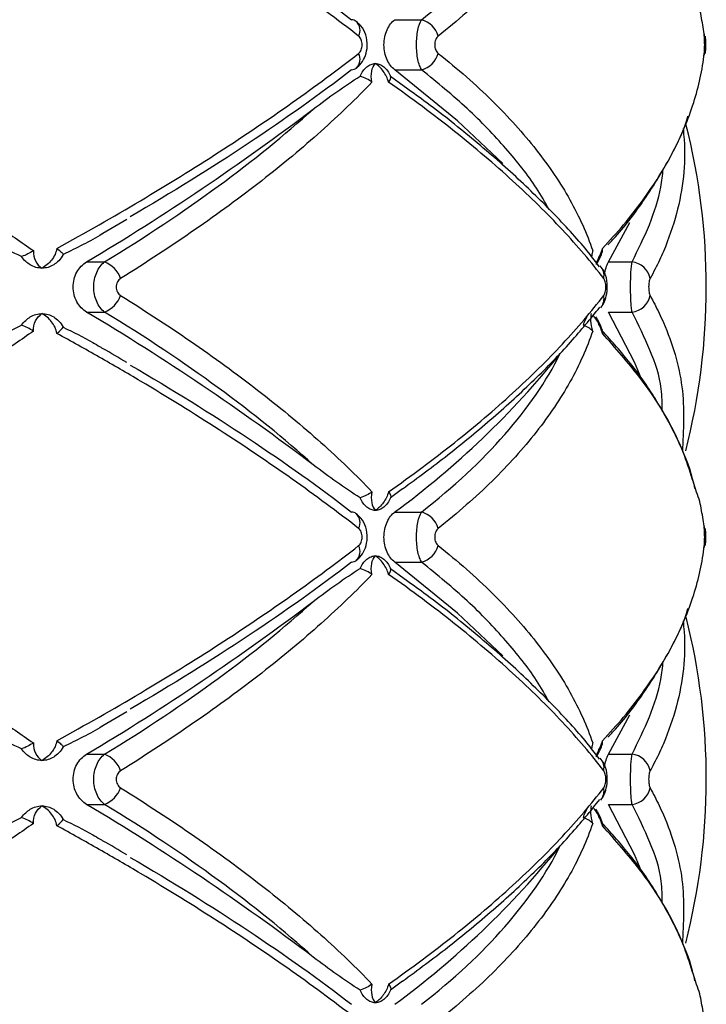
# Paper-space layout '_Izquierda' of a CAD drawing. Header units: millimetres. Extents: x 444 to 844, y -320 to 324.
# Tile 14 of 16: x 676 to 712, y -46 to 6. Entities that reach past the tile are written whole.
import ezdxf

# ---------------------------------------------------------------- set-up
doc = ezdxf.new("R2010")
doc.units = ezdxf.units.MM

psp = doc.layouts.new('_Izquierda')

# ---------------------------------------------------------------- linework, layer by layer
at = {"color": 7, "linetype": 'Continuous', "lineweight": 25}
for p, q in [((695.512, 5.632), (696.928, 5.632)), ((711.848, 4.872), (711.854, 4.763)), ((711.849, 3.753), (711.854, 3.855)), ((695.283, 2.647), (696.011, 2.121)), ((695.512, 2.985), (696.928, 2.985)), ((680.089, -5.643), (681.371, -4.902)), ((706.795, -7.16), (707.912, -5.072)), ((679.237, -7.16), (680.189, -7.16)), ((706.795, -7.16), (708.038, -7.16)), ((679.237, -9.807), (680.189, -9.807)), ((706.41, -9.54), (706.369, -9.587)), ((706.795, -9.807), (708.038, -9.807)), ((695.924, -19.151), (695.283, -19.615)), ((695.512, -20.368), (696.928, -20.368)), ((711.848, -21.128), (711.854, -21.237)), ((711.849, -22.247), (711.854, -22.145)), ((695.283, -23.353), (696.011, -23.879)), ((695.512, -23.015), (696.928, -23.015)), ((680.089, -31.643), (681.371, -30.902)), ((706.795, -33.16), (707.912, -31.072)), ((679.237, -33.16), (680.189, -33.16)), ((706.795, -33.16), (708.038, -33.16)), ((679.237, -35.807), (680.189, -35.807)), ((706.41, -35.54), (706.369, -35.587)), ((706.795, -35.807), (708.038, -35.807)), ((695.924, -45.151), (695.283, -45.615))]:
    psp.add_line(p, q, dxfattribs=at)
at = {"color": 7, "linetype": 'Continuous', "lineweight": 25, "flags": 128}
for points in [[(701.219, -1.958), (698.83, 0.292), (695.512, 2.985)], [(708.517, -13.298), (708.166, -12.454), (706.795, -9.807)], [(701.219, -27.958), (698.83, -25.708), (695.512, -23.015)], [(708.517, -39.298), (708.166, -38.454), (706.795, -35.807)]]:
    psp.add_lwpolyline(points, dxfattribs=at)
at = {"color": 7, "linetype": 'Continuous', "lineweight": 25}
for centre, radius, start, end in [((693.213, 5.187), 0.445, 53.3121, 87.5043), ((696.572, 4.401), 1.282, 16.4031, 73.8594), ((696.572, 4.217), 1.282, 286.1406, 343.5969), ((693.213, 3.43), 0.445, 272.4803, 307.3267), ((611.486, 106.268), 132.122, 300.84985, 307.11376), ((676.958, -8.484), 35, 345.6726, 14.226), ((679.653, -8.53), 1.47, 19.8822, 68.6542), ((707.917, -8.254), 1.1, 11.7611, 83.6938), ((705.831, -7.871), 0.728, 347.4134, 43.7963), ((679.653, -8.438), 1.47, 291.3458, 340.1178), ((707.917, -8.714), 1.1, 276.3062, 348.2389), ((611.486, -123.236), 132.122, 52.88624, 59.15015), ((667.997, 17.101), 46.486, 306.2914, 321.2423), ((693.213, -20.813), 0.445, 53.3121, 87.5043), ((696.572, -21.599), 1.282, 16.4031, 73.8594), ((696.572, -21.783), 1.282, 286.1406, 343.5969), ((693.213, -22.57), 0.445, 272.4803, 307.3267), ((611.486, 80.268), 132.122, 300.84985, 307.11376), ((676.958, -34.484), 35, 345.6726, 14.1498), ((679.653, -34.53), 1.47, 19.8822, 68.6542), ((707.917, -34.254), 1.1, 11.7611, 83.6938), ((705.831, -33.871), 0.728, 347.4134, 43.7963), ((679.653, -34.438), 1.47, 291.3458, 340.1178), ((707.917, -34.714), 1.1, 276.3062, 348.2389), ((611.486, -149.236), 132.122, 52.88624, 59.15015), ((667.997, -8.899), 46.486, 306.2914, 321.2423)]:
    psp.add_arc(centre, radius, start, end, dxfattribs=at)
at = {"color": 8, "linetype": 'Continuous', "lineweight": 25}
for centre, radius, start, end in [((692.995, 5.068), 0.679, 333.2807, 44.5592), ((692.993, 3.549), 0.681, 315.9726, 26.6624), ((705.824, -9.096), 0.735, 322.9238, 12.4369), ((692.995, -20.932), 0.679, 333.2807, 44.5592), ((692.993, -22.451), 0.681, 315.9726, 26.6624), ((705.824, -35.096), 0.735, 322.9238, 12.4369)]:
    psp.add_arc(centre, radius, start, end, dxfattribs=at)
at = {"color": 7, "linetype": 'Continuous', "lineweight": 25}
for points, knots in [([(676.43, 15.182), (675.796, 14.738), (675.144, 14.292), (673.805, 13.399), (673.117, 12.951), (671.013, 11.613), (669.559, 10.73), (666.554, 8.982), (664.999, 8.116), (661.82, 6.417), (660.19, 5.58), (658.53, 4.763)], [0, 0, 0, 0, 0.125, 0.125, 0.25, 0.25, 0.5, 0.5, 0.75, 0.75, 1, 1, 1, 1]), ([(705.959, 15.182), (705.809, 14.738), (705.635, 14.292), (705.234, 13.399), (705.008, 12.951), (704.259, 11.613), (703.665, 10.73), (702.292, 8.982), (701.512, 8.116), (699.783, 6.417), (698.832, 5.58), (697.801, 4.763)], [0, 0, 0, 0, 0.125, 0.125, 0.25, 0.25, 0.5, 0.5, 0.75, 0.75, 1, 1, 1, 1]), ([(693.602, 4.763), (692.49, 5.63), (691.313, 6.503), (688.858, 8.239), (687.578, 9.104), (684.912, 10.826), (683.527, 11.684), (681.37, 12.967), (680.639, 13.392), (679.164, 14.233), (678.419, 14.65), (677.665, 15.064)], [0, 0, 0, 0, 0.25, 0.25, 0.5, 0.5, 0.75, 0.75, 0.875, 0.875, 1, 1, 1, 1]), ([(696.928, 5.632), (698.631, 6.964), (700.092, 8.327), (702.537, 11.115), (703.521, 12.54), (704.247, 13.999)], [0, 0, 0, 0, 0.5, 0.5, 1, 1, 1, 1]), ([(681.543, 13.393), (683.746, 12.11), (685.82, 10.821), (689.716, 8.234), (691.539, 6.936), (693.232, 5.632)], [0, 0, 0, 0, 0.5, 0.5, 1, 1, 1, 1]), ([(711.854, 4.763), (711.809, 5.079), (711.74, 5.554), (711.628, 6.193), (711.502, 6.515), (711.438, 6.678)], [0, 0, 0, 0, 0.495879, 0.745377, 1, 1, 1, 1]), ([(693.475, 3.083), (693.567, 3.161), (693.777, 3.338), (693.984, 3.746), (694.087, 4.27), (694.006, 4.824), (693.788, 5.278), (693.558, 5.459), (693.468, 5.53)], [0, 0, 0, 0, 0.129165, 0.293812, 0.479157, 0.686414, 0.876687, 1, 1, 1, 1]), ([(695.512, 2.985), (695.432, 3.045), (695.357, 3.12), (695.22, 3.297), (695.157, 3.401), (695.054, 3.629), (695.012, 3.757), (694.956, 4.024), (694.941, 4.164), (694.94, 4.589), (695, 4.867), (695.208, 5.331), (695.351, 5.511), (695.512, 5.632)], [0, 0, 0, 0, 0.125, 0.125, 0.25, 0.25, 0.375, 0.375, 0.5, 0.5, 0.75, 0.75, 1, 1, 1, 1]), ([(696.928, 2.985), (696.887, 3.049), (696.85, 3.127), (696.783, 3.312), (696.754, 3.419), (696.706, 3.648), (696.687, 3.775), (696.663, 4.035), (696.656, 4.171), (696.656, 4.579), (696.681, 4.848), (696.777, 5.314), (696.846, 5.505), (696.928, 5.632)], [0, 0, 0, 0, 0.125, 0.125, 0.25, 0.25, 0.375, 0.375, 0.5, 0.5, 0.75, 0.75, 1, 1, 1, 1]), ([(693.602, 3.855), (693.658, 3.899), (693.706, 3.965), (693.771, 4.124), (693.788, 4.216), (693.788, 4.401), (693.771, 4.494), (693.706, 4.652), (693.658, 4.719), (693.602, 4.763)], [0, 0, 0, 0, 0.25, 0.25, 0.5, 0.5, 0.75, 0.75, 1, 1, 1, 1]), ([(697.801, 4.763), (697.749, 4.721), (697.703, 4.658), (697.637, 4.498), (697.619, 4.404), (697.619, 4.212), (697.638, 4.116), (697.703, 3.959), (697.749, 3.896), (697.801, 3.855)], [0, 0, 0, 0, 0.25, 0.25, 0.5, 0.5, 0.75, 0.75, 1, 1, 1, 1]), ([(711.872, 4.257), (711.872, 4.286), (711.874, 4.396), (711.868, 4.593), (711.864, 4.752), (711.849, 4.846), (711.845, 4.872)], [0, 0, 0, 0, 0.131167, 0.482805, 0.85416, 1, 1, 1, 1]), ([(711.854, 3.855), (711.86, 3.899), (711.864, 3.965), (711.87, 4.124), (711.872, 4.216), (711.872, 4.401), (711.87, 4.494), (711.864, 4.652), (711.86, 4.719), (711.854, 4.763)], [0, 0, 0, 0, 0.25, 0.25, 0.5, 0.5, 0.75, 0.75, 1, 1, 1, 1]), ([(711.898, 4.763), (711.902, 4.721), (711.906, 4.658), (711.911, 4.498), (711.913, 4.404), (711.913, 4.212), (711.911, 4.116), (711.906, 3.959), (711.902, 3.896), (711.898, 3.855)], [0, 0, 0, 0, 0.25, 0.25, 0.5, 0.5, 0.75, 0.75, 1, 1, 1, 1]), ([(711.849, 3.753), (711.853, 3.796), (711.864, 3.903), (711.871, 4.074), (711.872, 4.21), (711.872, 4.257)], [0, 0, 0, 0, 0.302088, 0.757938, 1, 1, 1, 1]), ([(658.53, 3.855), (660.196, 3.034), (661.834, 2.193), (665.013, 0.494), (666.556, -0.366), (669.549, -2.107), (670.999, -2.987), (673.103, -4.325), (673.794, -4.774), (675.139, -5.671), (675.793, -6.119), (676.43, -6.565)], [0, 0, 0, 0, 0.25, 0.25, 0.5, 0.5, 0.75, 0.75, 0.875, 0.875, 1, 1, 1, 1]), ([(677.665, -6.446), (679.169, -5.622), (680.642, -4.781), (683.515, -3.075), (684.905, -2.214), (687.576, -0.487), (688.862, 0.381), (691.321, 2.12), (692.493, 2.989), (693.602, 3.855)], [0, 0, 0, 0, 0.25, 0.25, 0.5, 0.5, 0.75, 0.75, 1, 1, 1, 1]), ([(697.801, 3.855), (698.836, 3.034), (699.792, 2.193), (701.519, 0.494), (702.293, -0.366), (703.66, -2.107), (704.254, -2.987), (705.003, -4.325), (705.231, -4.774), (705.633, -5.671), (705.809, -6.119), (705.959, -6.565)], [0, 0, 0, 0, 0.25, 0.25, 0.5, 0.5, 0.75, 0.75, 0.875, 0.875, 1, 1, 1, 1]), ([(706.477, -6.446), (707.257, -5.622), (707.962, -4.781), (709.209, -3.075), (709.748, -2.214), (710.65, -0.487), (711.014, 0.381), (711.568, 2.12), (711.756, 2.989), (711.854, 3.855)], [0, 0, 0, 0, 0.25, 0.25, 0.5, 0.5, 0.75, 0.75, 1, 1, 1, 1]), ([(693.678, 2.647), (693.723, 2.751), (693.775, 2.844), (693.894, 3.009), (693.961, 3.081), (694.033, 3.14)], [0, 0, 0, 0, 0.5, 0.5, 1, 1, 1, 1]), ([(694.033, 3.14), (694.104, 3.198), (694.178, 3.242), (694.331, 3.301), (694.411, 3.316), (694.489, 3.316)], [0, 0, 0, 0, 0.5, 0.5, 1, 1, 1, 1]), ([(694.306, 2.334), (694.26, 2.54), (694.258, 2.739), (694.325, 3.078), (694.394, 3.217), (694.489, 3.316)], [0, 0, 0, 0, 0.5, 0.5, 1, 1, 1, 1]), ([(695.181, 2.334), (695.124, 2.54), (695.025, 2.739), (694.783, 3.078), (694.638, 3.217), (694.489, 3.316)], [0, 0, 0, 0, 0.5, 0.5, 1, 1, 1, 1]), ([(694.489, 3.316), (694.568, 3.316), (694.646, 3.301), (694.798, 3.242), (694.871, 3.198), (694.94, 3.14)], [0, 0, 0, 0, 0.5, 0.5, 1, 1, 1, 1]), ([(694.94, 3.14), (695.01, 3.081), (695.073, 3.01), (695.188, 2.845), (695.24, 2.751), (695.283, 2.647)], [0, 0, 0, 0, 0.5, 0.5, 1, 1, 1, 1]), ([(693.232, 2.985), (691.539, 1.682), (689.716, 0.383), (685.82, -2.204), (683.746, -3.492), (681.543, -4.776)], [0, 0, 0, 0, 0.5, 0.5, 1, 1, 1, 1]), ([(691.208, 0.909), (691.623, 1.225), (692.035, 1.532), (692.858, 2.117), (693.267, 2.396), (693.678, 2.647)], [0, 0, 0, 0, 0.5, 0.5, 1, 1, 1, 1]), ([(694.306, 2.334), (693.898, 1.907), (693.47, 1.477), (692.574, 0.612), (692.105, 0.176), (690.642, -1.132), (689.596, -2.003), (687.37, -3.741), (686.187, -4.609), (683.7, -6.331), (682.395, -7.186), (681.036, -8.03)], [0, 0, 0, 0, 0.125, 0.125, 0.25, 0.25, 0.5, 0.5, 0.75, 0.75, 1, 1, 1, 1]), ([(706.541, -8.03), (705.893, -7.183), (705.162, -6.324), (703.557, -4.604), (702.681, -3.741), (700.784, -2.009), (699.762, -1.14), (698.117, 0.169), (697.549, 0.606), (696.387, 1.474), (695.791, 1.905), (695.181, 2.334)], [0, 0, 0, 0, 0.25, 0.25, 0.5, 0.5, 0.75, 0.75, 0.875, 0.875, 1, 1, 1, 1]), ([(706.315, -7.415), (706.133, -7.172), (705.454, -6.268), (703.99, -4.678), (701.945, -2.66), (699.621, -0.647), (697.637, 0.944), (696.352, 1.853), (695.999, 2.103)], [0, 0, 0, 0, 0.07783, 0.28995, 0.501434, 0.711806, 0.920726, 1, 1, 1, 1]), ([(680.189, -7.16), (682.35, -5.837), (684.349, -4.502), (688.024, -1.813), (689.701, -0.457), (691.208, 0.909)], [0, 0, 0, 0, 0.5, 0.5, 1, 1, 1, 1]), ([(706.764, -6.25), (706.896, -6.112), (707.646, -5.328), (708.743, -3.845), (709.992, -1.809), (710.728, -0.34), (710.962, 0.449), (710.988, 0.539)], [0, 0, 0, 0, 0.0638715, 0.3620844, 0.6616138, 0.9613163, 1, 1, 1, 1]), ([(675.809, -6.877), (675.33, -6.659), (674.856, -6.419), (673.913, -5.916), (673.442, -5.652), (672.973, -5.382)], [0, 0, 0, 0, 0.5, 0.5, 1, 1, 1, 1]), ([(680.099, -5.663), (680.087, -5.67), (679.42, -6.081), (678.705, -6.427), (678.003, -6.767)], [0, 0, 0, 0, 0.017106, 1, 1, 1, 1]), ([(676.43, -6.565), (676.418, -6.763), (676.46, -6.95), (676.62, -7.267), (676.739, -7.397), (676.882, -7.491)], [0, 0, 0, 0, 0.5, 0.5, 1, 1, 1, 1]), ([(677.665, -6.446), (677.634, -6.665), (677.533, -6.88), (677.254, -7.24), (677.075, -7.388), (676.882, -7.491)], [0, 0, 0, 0, 0.5, 0.5, 1, 1, 1, 1]), ([(677.665, -6.446), (677.752, -6.509), (677.826, -6.572), (677.942, -6.684), (677.982, -6.732), (678.003, -6.767)], [0, 0, 0, 0, 0.5, 0.5, 1, 1, 1, 1]), ([(706.147, -7.292), (706.17, -7.261), (706.308, -7.079), (706.399, -6.827), (706.474, -6.617)], [0, 0, 0, 0, 0.166901, 1, 1, 1, 1]), ([(706.469, -6.615), (706.481, -6.561), (706.494, -6.506), (706.477, -6.447), (706.477, -6.446)], [0, 0, 0, 0, 0.981348, 1, 1, 1, 1]), ([(678.003, -6.767), (677.936, -6.895), (677.857, -7.004), (677.684, -7.186), (677.593, -7.258), (677.5, -7.315)], [0, 0, 0, 0, 0.5, 0.5, 1, 1, 1, 1]), ([(679.237, -9.807), (679.132, -9.745), (679.037, -9.668), (678.863, -9.485), (678.787, -9.379), (678.661, -9.149), (678.612, -9.022), (678.545, -8.76), (678.528, -8.622), (678.528, -8.21), (678.597, -7.939), (678.849, -7.474), (679.028, -7.286), (679.237, -7.16)], [0, 0, 0, 0, 0.125, 0.125, 0.25, 0.25, 0.375, 0.375, 0.5, 0.5, 0.75, 0.75, 1, 1, 1, 1]), ([(680.189, -9.807), (680.102, -9.743), (680.024, -9.665), (679.884, -9.479), (679.822, -9.372), (679.722, -9.142), (679.683, -9.015), (679.632, -8.756), (679.618, -8.62), (679.618, -8.214), (679.671, -7.945), (679.871, -7.481), (680.016, -7.288), (680.189, -7.16)], [0, 0, 0, 0, 0.125, 0.125, 0.25, 0.25, 0.375, 0.375, 0.5, 0.5, 0.75, 0.75, 1, 1, 1, 1]), ([(706.595, -7.818), (706.602, -7.765), (706.629, -7.561), (706.704, -7.336), (706.771, -7.207), (706.795, -7.16)], [0, 0, 0, 0, 0.182776, 0.704406, 1, 1, 1, 1]), ([(708.038, -9.807), (708.026, -9.743), (708.016, -9.665), (707.996, -9.479), (707.988, -9.372), (707.974, -9.142), (707.969, -9.015), (707.962, -8.756), (707.96, -8.62), (707.96, -8.214), (707.967, -7.945), (707.995, -7.481), (708.014, -7.288), (708.038, -7.16)], [0, 0, 0, 0, 0.125, 0.125, 0.25, 0.25, 0.375, 0.375, 0.5, 0.5, 0.75, 0.75, 1, 1, 1, 1]), ([(676.882, -7.491), (676.775, -7.491), (676.666, -7.476), (676.456, -7.417), (676.355, -7.373), (676.258, -7.315)], [0, 0, 0, 0, 0.5, 0.5, 1, 1, 1, 1]), ([(677.5, -7.315), (677.405, -7.373), (677.305, -7.417), (677.097, -7.476), (676.989, -7.491), (676.882, -7.491)], [0, 0, 0, 0, 0.5, 0.5, 1, 1, 1, 1]), ([(706.404, -9.535), (706.421, -9.517), (706.52, -9.411), (706.637, -9.137), (706.745, -8.693), (706.724, -8.133), (706.613, -7.691), (706.44, -7.49), (706.396, -7.438)], [0, 0, 0, 0, 0.034603, 0.194618, 0.401181, 0.643227, 0.908154, 1, 1, 1, 1]), ([(681.036, -8.03), (680.966, -8.073), (680.907, -8.138), (680.824, -8.298), (680.802, -8.391), (680.802, -8.578), (680.825, -8.671), (680.907, -8.829), (680.966, -8.895), (681.036, -8.938)], [0, 0, 0, 0, 0.25, 0.25, 0.5, 0.5, 0.75, 0.75, 1, 1, 1, 1]), ([(706.541, -8.938), (706.575, -8.895), (706.603, -8.829), (706.643, -8.67), (706.653, -8.577), (706.653, -8.39), (706.642, -8.296), (706.603, -8.138), (706.575, -8.073), (706.541, -8.03)], [0, 0, 0, 0, 0.25, 0.25, 0.5, 0.5, 0.75, 0.75, 1, 1, 1, 1]), ([(708.995, -8.03), (708.971, -8.073), (708.951, -8.138), (708.923, -8.298), (708.915, -8.391), (708.915, -8.578), (708.923, -8.671), (708.951, -8.829), (708.971, -8.895), (708.995, -8.938)], [0, 0, 0, 0, 0.25, 0.25, 0.5, 0.5, 0.75, 0.75, 1, 1, 1, 1]), ([(681.036, -8.938), (682.399, -9.785), (683.71, -10.643), (686.193, -12.363), (687.369, -13.227), (689.589, -14.959), (690.633, -15.828), (692.097, -17.136), (692.568, -17.574), (693.468, -18.442), (693.897, -18.873), (694.306, -19.302)], [0, 0, 0, 0, 0.25, 0.25, 0.5, 0.5, 0.75, 0.75, 0.875, 0.875, 1, 1, 1, 1]), ([(695.181, -19.302), (695.789, -18.874), (696.383, -18.444), (697.542, -17.579), (698.108, -17.144), (699.752, -15.836), (700.778, -14.964), (702.681, -13.227), (703.562, -12.359), (705.168, -10.637), (705.895, -9.782), (706.541, -8.938)], [0, 0, 0, 0, 0.125, 0.125, 0.25, 0.25, 0.5, 0.5, 0.75, 0.75, 1, 1, 1, 1]), ([(691.208, -17.877), (689.701, -16.51), (688.024, -15.155), (684.349, -12.465), (682.35, -11.131), (680.189, -9.807)], [0, 0, 0, 0, 0.5, 0.5, 1, 1, 1, 1]), ([(695.918, -19.144), (696.728, -18.548), (698.427, -17.3), (700.742, -15.376), (702.911, -13.384), (704.808, -11.434), (705.841, -10.162), (706.338, -9.55)], [0, 0, 0, 0, 0.1865653, 0.3912223, 0.5979301, 0.8064765, 1, 1, 1, 1]), ([(676.258, -10.068), (676.355, -10.01), (676.456, -9.966), (676.665, -9.907), (676.774, -9.891), (676.882, -9.891)], [0, 0, 0, 0, 0.5, 0.5, 1, 1, 1, 1]), ([(676.43, -10.818), (676.418, -10.62), (676.46, -10.433), (676.62, -10.115), (676.739, -9.985), (676.882, -9.891)], [0, 0, 0, 0, 0.5, 0.5, 1, 1, 1, 1]), ([(677.665, -10.936), (677.634, -10.717), (677.533, -10.503), (677.254, -10.142), (677.075, -9.994), (676.882, -9.891)], [0, 0, 0, 0, 0.5, 0.5, 1, 1, 1, 1]), ([(676.882, -9.891), (676.989, -9.891), (677.096, -9.906), (677.305, -9.966), (677.405, -10.01), (677.5, -10.068)], [0, 0, 0, 0, 0.5, 0.5, 1, 1, 1, 1]), ([(677.5, -10.068), (677.593, -10.124), (677.684, -10.196), (677.857, -10.379), (677.936, -10.488), (678.003, -10.615)], [0, 0, 0, 0, 0.5, 0.5, 1, 1, 1, 1]), ([(705.959, -10.818), (705.906, -10.62), (705.877, -10.433), (705.86, -10.115), (705.874, -9.985), (705.905, -9.891)], [0, 0, 0, 0, 0.5, 0.5, 1, 1, 1, 1]), ([(706.469, -10.775), (706.416, -10.622), (706.324, -10.359), (706.186, -10.151), (706.129, -10.064)], [0, 0, 0, 0, 0.5855264, 1, 1, 1, 1]), ([(676.43, -10.818), (675.796, -11.262), (675.144, -11.708), (673.805, -12.601), (673.117, -13.049), (671.013, -14.387), (669.559, -15.27), (666.554, -17.018), (664.999, -17.884), (661.82, -19.583), (660.19, -20.42), (658.53, -21.237)], [0, 0, 0, 0, 0.125, 0.125, 0.25, 0.25, 0.5, 0.5, 0.75, 0.75, 1, 1, 1, 1]), ([(672.973, -12.001), (673.442, -11.73), (673.912, -11.467), (674.856, -10.964), (675.33, -10.724), (675.809, -10.506)], [0, 0, 0, 0, 0.5, 0.5, 1, 1, 1, 1]), ([(678.003, -10.615), (678.532, -10.868), (679.198, -11.186), (679.82, -11.567), (679.948, -11.645)], [0, 0, 0, 0, 0.79434, 1, 1, 1, 1]), ([(705.959, -10.818), (705.809, -11.262), (705.635, -11.708), (705.234, -12.601), (705.008, -13.049), (704.259, -14.387), (703.665, -15.27), (702.292, -17.018), (701.512, -17.884), (699.783, -19.583), (698.832, -20.42), (697.801, -21.237)], [0, 0, 0, 0, 0.125, 0.125, 0.25, 0.25, 0.5, 0.5, 0.75, 0.75, 1, 1, 1, 1]), ([(706.463, -10.777), (706.478, -10.828), (706.493, -10.88), (706.477, -10.935), (706.477, -10.936)], [0, 0, 0, 0, 0.9804092, 1, 1, 1, 1]), ([(711.36, -19.132), (711.321, -18.957), (711.131, -18.096), (710.481, -16.552), (709.395, -14.514), (708.068, -12.586), (706.974, -11.363), (706.465, -10.794)], [0, 0, 0, 0, 0.061016, 0.301293, 0.543698, 0.787682, 1, 1, 1, 1]), ([(693.602, -21.237), (692.49, -20.37), (691.313, -19.497), (688.858, -17.761), (687.578, -16.896), (684.912, -15.174), (683.527, -14.316), (681.37, -13.033), (680.639, -12.608), (679.164, -11.767), (678.419, -11.35), (677.665, -10.936)], [0, 0, 0, 0, 0.25, 0.25, 0.5, 0.5, 0.75, 0.75, 0.875, 0.875, 1, 1, 1, 1]), ([(681.366, -12.478), (680.947, -12.226), (680.485, -11.947), (679.991, -11.676), (679.945, -11.651)], [0, 0, 0, 0, 0.906914, 1, 1, 1, 1]), ([(696.928, -20.368), (698.631, -19.036), (700.092, -17.673), (702.537, -14.885), (703.521, -13.46), (704.247, -12.001)], [0, 0, 0, 0, 0.5, 0.5, 1, 1, 1, 1]), ([(681.543, -12.607), (683.746, -13.89), (685.82, -15.179), (689.716, -17.766), (691.539, -19.064), (693.232, -20.368)], [0, 0, 0, 0, 0.5, 0.5, 1, 1, 1, 1]), ([(693.678, -19.615), (693.267, -19.363), (692.858, -19.085), (692.035, -18.5), (691.623, -18.193), (691.208, -17.877)], [0, 0, 0, 0, 0.5, 0.5, 1, 1, 1, 1]), ([(694.033, -20.107), (693.961, -20.049), (693.896, -19.978), (693.777, -19.813), (693.723, -19.718), (693.678, -19.615)], [0, 0, 0, 0, 0.5, 0.5, 1, 1, 1, 1]), ([(694.306, -19.302), (694.26, -19.508), (694.258, -19.707), (694.325, -20.045), (694.394, -20.185), (694.489, -20.284)], [0, 0, 0, 0, 0.5, 0.5, 1, 1, 1, 1]), ([(695.181, -19.302), (695.124, -19.508), (695.025, -19.707), (694.783, -20.045), (694.638, -20.185), (694.489, -20.284)], [0, 0, 0, 0, 0.5, 0.5, 1, 1, 1, 1]), ([(695.283, -19.615), (695.24, -19.718), (695.189, -19.811), (695.074, -19.977), (695.01, -20.049), (694.94, -20.107)], [0, 0, 0, 0, 0.5, 0.5, 1, 1, 1, 1]), ([(711.854, -21.237), (711.809, -20.921), (711.74, -20.446), (711.628, -19.807), (711.502, -19.485), (711.438, -19.322)], [0, 0, 0, 0, 0.495879, 0.745377, 1, 1, 1, 1]), ([(694.489, -20.284), (694.411, -20.284), (694.332, -20.269), (694.178, -20.209), (694.104, -20.166), (694.033, -20.107)], [0, 0, 0, 0, 0.5, 0.5, 1, 1, 1, 1]), ([(694.94, -20.107), (694.871, -20.166), (694.798, -20.209), (694.647, -20.269), (694.568, -20.284), (694.489, -20.284)], [0, 0, 0, 0, 0.5, 0.5, 1, 1, 1, 1]), ([(693.475, -22.917), (693.567, -22.839), (693.777, -22.662), (693.984, -22.254), (694.087, -21.73), (694.006, -21.176), (693.788, -20.722), (693.558, -20.541), (693.468, -20.47)], [0, 0, 0, 0, 0.129165, 0.293812, 0.479157, 0.686414, 0.876687, 1, 1, 1, 1]), ([(695.512, -23.015), (695.432, -22.955), (695.357, -22.88), (695.22, -22.703), (695.157, -22.599), (695.054, -22.371), (695.012, -22.243), (694.956, -21.976), (694.941, -21.836), (694.94, -21.411), (695, -21.133), (695.208, -20.669), (695.351, -20.489), (695.512, -20.368)], [0, 0, 0, 0, 0.125, 0.125, 0.25, 0.25, 0.375, 0.375, 0.5, 0.5, 0.75, 0.75, 1, 1, 1, 1]), ([(696.928, -23.015), (696.887, -22.951), (696.85, -22.873), (696.783, -22.688), (696.754, -22.581), (696.706, -22.352), (696.687, -22.225), (696.663, -21.965), (696.656, -21.829), (696.656, -21.421), (696.681, -21.152), (696.777, -20.686), (696.846, -20.495), (696.928, -20.368)], [0, 0, 0, 0, 0.125, 0.125, 0.25, 0.25, 0.375, 0.375, 0.5, 0.5, 0.75, 0.75, 1, 1, 1, 1]), ([(693.602, -22.145), (693.658, -22.101), (693.706, -22.035), (693.771, -21.876), (693.788, -21.784), (693.788, -21.599), (693.771, -21.506), (693.706, -21.348), (693.658, -21.281), (693.602, -21.237)], [0, 0, 0, 0, 0.25, 0.25, 0.5, 0.5, 0.75, 0.75, 1, 1, 1, 1]), ([(697.801, -21.237), (697.749, -21.279), (697.703, -21.342), (697.637, -21.502), (697.619, -21.596), (697.619, -21.788), (697.638, -21.884), (697.703, -22.041), (697.749, -22.104), (697.801, -22.145)], [0, 0, 0, 0, 0.25, 0.25, 0.5, 0.5, 0.75, 0.75, 1, 1, 1, 1]), ([(711.872, -21.743), (711.872, -21.714), (711.874, -21.604), (711.868, -21.407), (711.864, -21.248), (711.849, -21.154), (711.845, -21.128)], [0, 0, 0, 0, 0.131167, 0.482805, 0.85416, 1, 1, 1, 1]), ([(711.854, -22.145), (711.86, -22.101), (711.864, -22.035), (711.87, -21.876), (711.872, -21.784), (711.872, -21.599), (711.87, -21.506), (711.864, -21.348), (711.86, -21.281), (711.854, -21.237)], [0, 0, 0, 0, 0.25, 0.25, 0.5, 0.5, 0.75, 0.75, 1, 1, 1, 1]), ([(711.898, -21.237), (711.902, -21.279), (711.906, -21.342), (711.911, -21.502), (711.913, -21.596), (711.913, -21.788), (711.911, -21.884), (711.906, -22.041), (711.902, -22.104), (711.898, -22.145)], [0, 0, 0, 0, 0.25, 0.25, 0.5, 0.5, 0.75, 0.75, 1, 1, 1, 1]), ([(711.849, -22.247), (711.853, -22.204), (711.864, -22.097), (711.871, -21.926), (711.872, -21.79), (711.872, -21.743)], [0, 0, 0, 0, 0.302088, 0.757938, 1, 1, 1, 1]), ([(658.53, -22.145), (660.196, -22.966), (661.834, -23.807), (665.013, -25.506), (666.556, -26.366), (669.549, -28.107), (670.999, -28.987), (673.103, -30.325), (673.794, -30.774), (675.139, -31.671), (675.793, -32.119), (676.43, -32.565)], [0, 0, 0, 0, 0.25, 0.25, 0.5, 0.5, 0.75, 0.75, 0.875, 0.875, 1, 1, 1, 1]), ([(677.665, -32.446), (679.169, -31.622), (680.642, -30.781), (683.515, -29.075), (684.905, -28.214), (687.576, -26.487), (688.862, -25.619), (691.321, -23.88), (692.493, -23.011), (693.602, -22.145)], [0, 0, 0, 0, 0.25, 0.25, 0.5, 0.5, 0.75, 0.75, 1, 1, 1, 1]), ([(697.801, -22.145), (698.836, -22.966), (699.792, -23.807), (701.519, -25.506), (702.293, -26.366), (703.66, -28.107), (704.254, -28.987), (705.003, -30.325), (705.231, -30.774), (705.633, -31.671), (705.809, -32.119), (705.959, -32.565)], [0, 0, 0, 0, 0.25, 0.25, 0.5, 0.5, 0.75, 0.75, 0.875, 0.875, 1, 1, 1, 1]), ([(706.477, -32.446), (707.257, -31.622), (707.962, -30.781), (709.209, -29.075), (709.748, -28.214), (710.65, -26.487), (711.014, -25.619), (711.568, -23.88), (711.756, -23.011), (711.854, -22.145)], [0, 0, 0, 0, 0.25, 0.25, 0.5, 0.5, 0.75, 0.75, 1, 1, 1, 1]), ([(693.678, -23.353), (693.723, -23.249), (693.775, -23.156), (693.894, -22.991), (693.961, -22.919), (694.033, -22.86)], [0, 0, 0, 0, 0.5, 0.5, 1, 1, 1, 1]), ([(694.033, -22.86), (694.104, -22.802), (694.178, -22.758), (694.331, -22.699), (694.411, -22.684), (694.489, -22.684)], [0, 0, 0, 0, 0.5, 0.5, 1, 1, 1, 1]), ([(694.306, -23.666), (694.26, -23.46), (694.258, -23.261), (694.325, -22.922), (694.394, -22.783), (694.489, -22.684)], [0, 0, 0, 0, 0.5, 0.5, 1, 1, 1, 1]), ([(695.181, -23.666), (695.124, -23.46), (695.025, -23.261), (694.783, -22.922), (694.638, -22.783), (694.489, -22.684)], [0, 0, 0, 0, 0.5, 0.5, 1, 1, 1, 1]), ([(694.489, -22.684), (694.568, -22.684), (694.646, -22.699), (694.798, -22.758), (694.871, -22.802), (694.94, -22.86)], [0, 0, 0, 0, 0.5, 0.5, 1, 1, 1, 1]), ([(694.94, -22.86), (695.01, -22.919), (695.073, -22.99), (695.188, -23.155), (695.24, -23.249), (695.283, -23.353)], [0, 0, 0, 0, 0.5, 0.5, 1, 1, 1, 1]), ([(693.232, -23.015), (691.539, -24.318), (689.716, -25.617), (685.82, -28.204), (683.746, -29.492), (681.543, -30.776)], [0, 0, 0, 0, 0.5, 0.5, 1, 1, 1, 1]), ([(691.208, -25.091), (691.623, -24.775), (692.035, -24.468), (692.858, -23.883), (693.267, -23.604), (693.678, -23.353)], [0, 0, 0, 0, 0.5, 0.5, 1, 1, 1, 1]), ([(694.306, -23.666), (693.898, -24.093), (693.47, -24.523), (692.574, -25.388), (692.105, -25.824), (690.642, -27.132), (689.596, -28.003), (687.37, -29.741), (686.187, -30.609), (683.7, -32.331), (682.395, -33.186), (681.036, -34.03)], [0, 0, 0, 0, 0.125, 0.125, 0.25, 0.25, 0.5, 0.5, 0.75, 0.75, 1, 1, 1, 1]), ([(706.541, -34.03), (705.893, -33.183), (705.162, -32.324), (703.557, -30.604), (702.681, -29.741), (700.784, -28.009), (699.762, -27.14), (698.117, -25.831), (697.549, -25.394), (696.387, -24.526), (695.791, -24.095), (695.181, -23.666)], [0, 0, 0, 0, 0.25, 0.25, 0.5, 0.5, 0.75, 0.75, 0.875, 0.875, 1, 1, 1, 1]), ([(706.315, -33.415), (706.133, -33.172), (705.454, -32.268), (703.99, -30.678), (701.945, -28.66), (699.621, -26.647), (697.637, -25.056), (696.352, -24.147), (695.999, -23.897)], [0, 0, 0, 0, 0.07783, 0.28995, 0.501434, 0.711806, 0.920726, 1, 1, 1, 1]), ([(680.189, -33.16), (682.35, -31.837), (684.349, -30.502), (688.024, -27.813), (689.701, -26.457), (691.208, -25.091)], [0, 0, 0, 0, 0.5, 0.5, 1, 1, 1, 1]), ([(706.764, -32.25), (706.896, -32.112), (707.646, -31.328), (708.743, -29.845), (709.992, -27.809), (710.728, -26.34), (710.962, -25.551), (710.988, -25.461)], [0, 0, 0, 0, 0.063871, 0.362084, 0.661614, 0.961316, 1, 1, 1, 1]), ([(675.809, -32.877), (675.33, -32.659), (674.856, -32.419), (673.913, -31.916), (673.442, -31.652), (672.973, -31.382)], [0, 0, 0, 0, 0.5, 0.5, 1, 1, 1, 1]), ([(680.099, -31.663), (680.087, -31.67), (679.42, -32.081), (678.705, -32.427), (678.003, -32.767)], [0, 0, 0, 0, 0.0171059, 1, 1, 1, 1]), ([(676.43, -32.565), (676.418, -32.763), (676.46, -32.95), (676.62, -33.267), (676.739, -33.397), (676.882, -33.491)], [0, 0, 0, 0, 0.5, 0.5, 1, 1, 1, 1]), ([(677.665, -32.446), (677.634, -32.665), (677.533, -32.88), (677.254, -33.24), (677.075, -33.388), (676.882, -33.491)], [0, 0, 0, 0, 0.5, 0.5, 1, 1, 1, 1]), ([(677.665, -32.446), (677.752, -32.509), (677.826, -32.572), (677.942, -32.684), (677.982, -32.732), (678.003, -32.767)], [0, 0, 0, 0, 0.5, 0.5, 1, 1, 1, 1]), ([(706.147, -33.292), (706.17, -33.261), (706.308, -33.079), (706.399, -32.827), (706.474, -32.617)], [0, 0, 0, 0, 0.166901, 1, 1, 1, 1]), ([(706.469, -32.615), (706.481, -32.561), (706.494, -32.506), (706.477, -32.447), (706.477, -32.446)], [0, 0, 0, 0, 0.981348, 1, 1, 1, 1]), ([(678.003, -32.767), (677.936, -32.895), (677.857, -33.004), (677.684, -33.186), (677.593, -33.258), (677.5, -33.315)], [0, 0, 0, 0, 0.5, 0.5, 1, 1, 1, 1]), ([(679.237, -35.807), (679.132, -35.745), (679.037, -35.668), (678.863, -35.485), (678.787, -35.379), (678.661, -35.149), (678.612, -35.022), (678.545, -34.76), (678.528, -34.622), (678.528, -34.21), (678.597, -33.939), (678.849, -33.474), (679.028, -33.286), (679.237, -33.16)], [0, 0, 0, 0, 0.125, 0.125, 0.25, 0.25, 0.375, 0.375, 0.5, 0.5, 0.75, 0.75, 1, 1, 1, 1]), ([(680.189, -35.807), (680.102, -35.743), (680.024, -35.665), (679.884, -35.479), (679.822, -35.372), (679.722, -35.142), (679.683, -35.015), (679.632, -34.756), (679.618, -34.62), (679.618, -34.214), (679.671, -33.945), (679.871, -33.481), (680.016, -33.288), (680.189, -33.16)], [0, 0, 0, 0, 0.125, 0.125, 0.25, 0.25, 0.375, 0.375, 0.5, 0.5, 0.75, 0.75, 1, 1, 1, 1]), ([(706.595, -33.818), (706.602, -33.765), (706.629, -33.561), (706.704, -33.336), (706.771, -33.207), (706.795, -33.16)], [0, 0, 0, 0, 0.182776, 0.704406, 1, 1, 1, 1]), ([(708.038, -35.807), (708.026, -35.743), (708.016, -35.665), (707.996, -35.479), (707.988, -35.372), (707.974, -35.142), (707.969, -35.015), (707.962, -34.756), (707.96, -34.62), (707.96, -34.214), (707.967, -33.945), (707.995, -33.481), (708.014, -33.288), (708.038, -33.16)], [0, 0, 0, 0, 0.125, 0.125, 0.25, 0.25, 0.375, 0.375, 0.5, 0.5, 0.75, 0.75, 1, 1, 1, 1]), ([(676.882, -33.491), (676.775, -33.491), (676.666, -33.476), (676.456, -33.417), (676.355, -33.373), (676.258, -33.315)], [0, 0, 0, 0, 0.5, 0.5, 1, 1, 1, 1]), ([(677.5, -33.315), (677.405, -33.373), (677.305, -33.417), (677.097, -33.476), (676.989, -33.491), (676.882, -33.491)], [0, 0, 0, 0, 0.5, 0.5, 1, 1, 1, 1]), ([(706.404, -35.535), (706.421, -35.517), (706.52, -35.411), (706.637, -35.137), (706.745, -34.693), (706.724, -34.133), (706.613, -33.691), (706.44, -33.49), (706.396, -33.438)], [0, 0, 0, 0, 0.034603, 0.194618, 0.401181, 0.643227, 0.908154, 1, 1, 1, 1]), ([(681.036, -34.03), (680.966, -34.073), (680.907, -34.138), (680.824, -34.298), (680.802, -34.391), (680.802, -34.578), (680.825, -34.671), (680.907, -34.829), (680.966, -34.895), (681.036, -34.938)], [0, 0, 0, 0, 0.25, 0.25, 0.5, 0.5, 0.75, 0.75, 1, 1, 1, 1]), ([(706.541, -34.938), (706.575, -34.895), (706.603, -34.829), (706.643, -34.67), (706.653, -34.577), (706.653, -34.39), (706.642, -34.296), (706.603, -34.138), (706.575, -34.073), (706.541, -34.03)], [0, 0, 0, 0, 0.25, 0.25, 0.5, 0.5, 0.75, 0.75, 1, 1, 1, 1]), ([(708.995, -34.03), (708.971, -34.073), (708.951, -34.138), (708.923, -34.298), (708.915, -34.391), (708.915, -34.578), (708.923, -34.671), (708.951, -34.829), (708.971, -34.895), (708.995, -34.938)], [0, 0, 0, 0, 0.25, 0.25, 0.5, 0.5, 0.75, 0.75, 1, 1, 1, 1]), ([(681.036, -34.938), (682.399, -35.785), (683.71, -36.643), (686.193, -38.363), (687.369, -39.227), (689.589, -40.959), (690.633, -41.828), (692.097, -43.136), (692.568, -43.574), (693.468, -44.442), (693.897, -44.873), (694.306, -45.302)], [0, 0, 0, 0, 0.25, 0.25, 0.5, 0.5, 0.75, 0.75, 0.875, 0.875, 1, 1, 1, 1]), ([(695.181, -45.302), (695.789, -44.874), (696.383, -44.444), (697.542, -43.579), (698.108, -43.144), (699.752, -41.836), (700.778, -40.964), (702.681, -39.227), (703.562, -38.359), (705.168, -36.637), (705.895, -35.782), (706.541, -34.938)], [0, 0, 0, 0, 0.125, 0.125, 0.25, 0.25, 0.5, 0.5, 0.75, 0.75, 1, 1, 1, 1]), ([(691.208, -43.877), (689.701, -42.51), (688.024, -41.155), (684.349, -38.465), (682.35, -37.131), (680.189, -35.807)], [0, 0, 0, 0, 0.5, 0.5, 1, 1, 1, 1]), ([(695.918, -45.144), (696.728, -44.548), (698.427, -43.3), (700.742, -41.376), (702.911, -39.384), (704.808, -37.434), (705.841, -36.162), (706.338, -35.55)], [0, 0, 0, 0, 0.186565, 0.391222, 0.59793, 0.806476, 1, 1, 1, 1]), ([(676.258, -36.068), (676.355, -36.01), (676.456, -35.966), (676.665, -35.907), (676.774, -35.891), (676.882, -35.891)], [0, 0, 0, 0, 0.5, 0.5, 1, 1, 1, 1]), ([(676.43, -36.818), (676.418, -36.62), (676.46, -36.433), (676.62, -36.115), (676.739, -35.985), (676.882, -35.891)], [0, 0, 0, 0, 0.5, 0.5, 1, 1, 1, 1]), ([(677.665, -36.936), (677.634, -36.717), (677.533, -36.503), (677.254, -36.142), (677.075, -35.994), (676.882, -35.891)], [0, 0, 0, 0, 0.5, 0.5, 1, 1, 1, 1]), ([(676.882, -35.891), (676.989, -35.891), (677.096, -35.906), (677.305, -35.966), (677.405, -36.01), (677.5, -36.068)], [0, 0, 0, 0, 0.5, 0.5, 1, 1, 1, 1]), ([(677.5, -36.068), (677.593, -36.124), (677.684, -36.196), (677.857, -36.379), (677.936, -36.488), (678.003, -36.615)], [0, 0, 0, 0, 0.5, 0.5, 1, 1, 1, 1]), ([(705.959, -36.818), (705.906, -36.62), (705.877, -36.433), (705.86, -36.115), (705.874, -35.985), (705.905, -35.891)], [0, 0, 0, 0, 0.5, 0.5, 1, 1, 1, 1]), ([(706.469, -36.775), (706.416, -36.622), (706.324, -36.359), (706.186, -36.151), (706.129, -36.064)], [0, 0, 0, 0, 0.585526, 1, 1, 1, 1]), ([(676.43, -36.818), (675.796, -37.262), (675.144, -37.708), (673.805, -38.601), (673.117, -39.049), (671.013, -40.387), (669.559, -41.27), (666.554, -43.018), (664.999, -43.884), (661.82, -45.583), (660.19, -46.42), (658.53, -47.237)], [0, 0, 0, 0, 0.125, 0.125, 0.25, 0.25, 0.5, 0.5, 0.75, 0.75, 1, 1, 1, 1]), ([(672.973, -38.001), (673.442, -37.73), (673.912, -37.467), (674.856, -36.964), (675.33, -36.724), (675.809, -36.506)], [0, 0, 0, 0, 0.5, 0.5, 1, 1, 1, 1]), ([(678.003, -36.615), (678.532, -36.868), (679.198, -37.186), (679.82, -37.567), (679.948, -37.645)], [0, 0, 0, 0, 0.79434, 1, 1, 1, 1]), ([(705.959, -36.818), (705.809, -37.262), (705.635, -37.708), (705.234, -38.601), (705.008, -39.049), (704.259, -40.387), (703.665, -41.27), (702.292, -43.018), (701.512, -43.884), (699.783, -45.583), (698.832, -46.42), (697.801, -47.237)], [0, 0, 0, 0, 0.125, 0.125, 0.25, 0.25, 0.5, 0.5, 0.75, 0.75, 1, 1, 1, 1]), ([(706.463, -36.777), (706.478, -36.828), (706.493, -36.88), (706.477, -36.935), (706.477, -36.936)], [0, 0, 0, 0, 0.980409, 1, 1, 1, 1]), ([(711.36, -45.132), (711.321, -44.957), (711.131, -44.096), (710.481, -42.552), (709.395, -40.514), (708.068, -38.586), (706.974, -37.363), (706.465, -36.794)], [0, 0, 0, 0, 0.061016, 0.301293, 0.543698, 0.787682, 1, 1, 1, 1]), ([(693.602, -47.237), (692.49, -46.37), (691.313, -45.497), (688.858, -43.761), (687.578, -42.896), (684.912, -41.174), (683.527, -40.316), (681.37, -39.033), (680.639, -38.608), (679.164, -37.767), (678.419, -37.35), (677.665, -36.936)], [0, 0, 0, 0, 0.25, 0.25, 0.5, 0.5, 0.75, 0.75, 0.875, 0.875, 1, 1, 1, 1]), ([(681.37, -38.481), (680.95, -38.227), (680.486, -37.948), (679.991, -37.676), (679.945, -37.651)], [0, 0, 0, 0, 0.907182, 1, 1, 1, 1]), ([(696.928, -46.368), (698.631, -45.036), (700.092, -43.673), (702.537, -40.885), (703.521, -39.46), (704.247, -38.001)], [0, 0, 0, 0, 0.5, 0.5, 1, 1, 1, 1]), ([(681.543, -38.607), (683.746, -39.89), (685.82, -41.179), (689.716, -43.766), (691.539, -45.064), (693.232, -46.368)], [0, 0, 0, 0, 0.5, 0.5, 1, 1, 1, 1]), ([(693.678, -45.615), (693.267, -45.363), (692.858, -45.085), (692.035, -44.5), (691.623, -44.193), (691.208, -43.877)], [0, 0, 0, 0, 0.5, 0.5, 1, 1, 1, 1]), ([(694.033, -46.107), (693.961, -46.049), (693.896, -45.978), (693.777, -45.813), (693.723, -45.718), (693.678, -45.615)], [0, 0, 0, 0, 0.5, 0.5, 1, 1, 1, 1]), ([(694.306, -45.302), (694.26, -45.508), (694.258, -45.707), (694.325, -46.045), (694.394, -46.185), (694.489, -46.284)], [0, 0, 0, 0, 0.5, 0.5, 1, 1, 1, 1]), ([(695.181, -45.302), (695.124, -45.508), (695.025, -45.707), (694.783, -46.045), (694.638, -46.185), (694.489, -46.284)], [0, 0, 0, 0, 0.5, 0.5, 1, 1, 1, 1]), ([(695.283, -45.615), (695.24, -45.718), (695.189, -45.811), (695.074, -45.977), (695.01, -46.049), (694.94, -46.107)], [0, 0, 0, 0, 0.5, 0.5, 1, 1, 1, 1]), ([(711.854, -47.237), (711.809, -46.921), (711.74, -46.446), (711.628, -45.807), (711.502, -45.485), (711.438, -45.322)], [0, 0, 0, 0, 0.495879, 0.745377, 1, 1, 1, 1]), ([(694.489, -46.284), (694.411, -46.284), (694.332, -46.269), (694.178, -46.209), (694.104, -46.166), (694.033, -46.107)], [0, 0, 0, 0, 0.5, 0.5, 1, 1, 1, 1]), ([(694.94, -46.107), (694.871, -46.166), (694.798, -46.209), (694.647, -46.269), (694.568, -46.284), (694.489, -46.284)], [0, 0, 0, 0, 0.5, 0.5, 1, 1, 1, 1])]:
    psp.add_open_spline(points, degree=3, knots=knots, dxfattribs=at)
for points in [[(694.306, 2.334), (694.138, 2.457), (693.919, 2.576), (693.678, 2.647)], [(695.181, 2.334), (695.284, 2.457), (695.323, 2.576), (695.283, 2.647)], [(676.43, -6.565), (676.24, -6.688), (676.023, -6.804), (675.809, -6.877)], [(676.258, -7.315), (676.098, -7.219), (675.938, -7.076), (675.809, -6.877)], [(675.809, -10.506), (675.939, -10.306), (676.097, -10.164), (676.258, -10.068)], [(705.472, -10.506), (705.526, -10.306), (705.59, -10.164), (705.655, -10.068)], [(676.43, -10.818), (676.24, -10.695), (676.023, -10.579), (675.809, -10.506)], [(677.665, -10.936), (677.838, -10.811), (677.96, -10.686), (678.003, -10.615)], [(705.959, -10.818), (705.853, -10.695), (705.683, -10.579), (705.472, -10.506)], [(694.306, -19.302), (694.138, -19.425), (693.919, -19.544), (693.678, -19.615)], [(695.181, -19.302), (695.284, -19.425), (695.323, -19.544), (695.283, -19.615)], [(694.306, -23.666), (694.138, -23.543), (693.919, -23.424), (693.678, -23.353)], [(695.181, -23.666), (695.284, -23.543), (695.323, -23.424), (695.283, -23.353)], [(676.43, -32.565), (676.24, -32.688), (676.023, -32.804), (675.809, -32.877)], [(676.258, -33.315), (676.098, -33.219), (675.938, -33.076), (675.809, -32.877)], [(675.809, -36.506), (675.939, -36.306), (676.097, -36.164), (676.258, -36.068)], [(705.472, -36.506), (705.526, -36.306), (705.59, -36.164), (705.655, -36.068)], [(676.43, -36.818), (676.24, -36.695), (676.023, -36.579), (675.809, -36.506)], [(677.665, -36.936), (677.838, -36.811), (677.96, -36.686), (678.003, -36.615)], [(705.959, -36.818), (705.853, -36.695), (705.683, -36.579), (705.472, -36.506)], [(694.306, -45.302), (694.138, -45.425), (693.919, -45.544), (693.678, -45.615)], [(695.181, -45.302), (695.284, -45.425), (695.323, -45.544), (695.283, -45.615)]]:
    psp.add_open_spline(points, degree=3, dxfattribs=at)
at = {"color": 8, "linetype": 'Continuous', "lineweight": 25}
for points, knots in [([(703.659, -4.385), (703.449, -4.011), (702.839, -2.926), (701.401, -1.145), (699.406, 0.953), (697.756, 2.306), (696.928, 2.985)], [0, 0, 0, 0, 0.146591, 0.426055, 0.711953, 1, 1, 1, 1]), ([(710.731, -0.115), (710.751, -0.309), (710.908, -1.808), (710.645, -3.99), (709.866, -6.256), (709.338, -7.391), (709.084, -7.864), (708.995, -8.03)], [0, 0, 0, 0, 0.073177, 0.563646, 0.816543, 0.935723, 1, 1, 1, 1]), ([(708.038, -7.16), (708.681, -5.851), (709.476, -4.229), (709.648, -2.571), (709.682, -2.251)], [0, 0, 0, 0, 0.807018, 1, 1, 1, 1]), ([(705.959, -6.565), (705.953, -6.589), (705.925, -6.695), (705.91, -6.794), (705.898, -6.871)], [0, 0, 0, 0, 0.220309, 1, 1, 1, 1]), ([(706.142, -7.189), (706.145, -7.185), (706.197, -7.11), (706.301, -6.911), (706.411, -6.656), (706.462, -6.493), (706.477, -6.446)], [0, 0, 0, 0, 0.0214166, 0.3998093, 0.8273141, 1, 1, 1, 1]), ([(708.995, -8.938), (709.157, -9.246), (709.408, -9.719), (710.119, -11.314), (710.876, -13.759), (710.754, -16.051), (710.693, -17.199)], [0, 0, 0, 0, 0.114236, 0.175847, 0.58703, 1, 1, 1, 1]), ([(709.624, -15.035), (709.626, -14.644), (709.631, -13.567), (709.032, -11.816), (708.37, -10.478), (708.038, -9.807)], [0, 0, 0, 0, 0.2213836, 0.6094319, 1, 1, 1, 1]), ([(706.477, -10.936), (706.462, -10.889), (706.411, -10.726), (706.301, -10.468), (706.16, -10.214), (706.051, -10.055), (705.992, -9.987), (705.974, -9.967)], [0, 0, 0, 0, 0.121246, 0.421106, 0.686342, 0.904906, 1, 1, 1, 1]), ([(711.438, -19.322), (711.15, -18.385), (710.523, -16.348), (708.771, -13.532), (707.155, -11.704), (706.477, -10.936)], [0, 0, 0, 0, 0.330836, 0.719226, 1, 1, 1, 1]), ([(703.659, -30.385), (703.449, -30.011), (702.839, -28.926), (701.401, -27.145), (699.406, -25.047), (697.756, -23.694), (696.928, -23.015)], [0, 0, 0, 0, 0.146591, 0.426055, 0.711953, 1, 1, 1, 1]), ([(710.731, -26.115), (710.751, -26.309), (710.908, -27.808), (710.645, -29.99), (709.866, -32.256), (709.338, -33.391), (709.084, -33.864), (708.995, -34.03)], [0, 0, 0, 0, 0.073177, 0.563646, 0.816543, 0.935723, 1, 1, 1, 1]), ([(708.038, -33.16), (708.681, -31.851), (709.476, -30.229), (709.648, -28.571), (709.682, -28.251)], [0, 0, 0, 0, 0.807018, 1, 1, 1, 1]), ([(705.959, -32.565), (705.953, -32.589), (705.925, -32.695), (705.91, -32.794), (705.898, -32.871)], [0, 0, 0, 0, 0.220309, 1, 1, 1, 1]), ([(706.142, -33.189), (706.145, -33.185), (706.197, -33.11), (706.301, -32.911), (706.411, -32.656), (706.462, -32.493), (706.477, -32.446)], [0, 0, 0, 0, 0.021417, 0.399809, 0.827314, 1, 1, 1, 1]), ([(708.995, -34.938), (709.157, -35.246), (709.408, -35.719), (710.124, -37.324), (710.874, -39.77), (710.753, -42.061), (710.693, -43.199)], [0, 0, 0, 0, 0.114237, 0.175848, 0.590684, 1, 1, 1, 1]), ([(709.624, -41.035), (709.626, -40.644), (709.631, -39.567), (709.032, -37.816), (708.37, -36.478), (708.038, -35.807)], [0, 0, 0, 0, 0.221384, 0.609432, 1, 1, 1, 1]), ([(706.477, -36.936), (706.462, -36.889), (706.411, -36.726), (706.301, -36.468), (706.16, -36.214), (706.051, -36.055), (705.992, -35.987), (705.974, -35.967)], [0, 0, 0, 0, 0.121246, 0.421106, 0.686342, 0.904906, 1, 1, 1, 1]), ([(711.438, -45.322), (711.15, -44.385), (710.523, -42.348), (708.771, -39.532), (707.155, -37.704), (706.477, -36.936)], [0, 0, 0, 0, 0.330836, 0.719226, 1, 1, 1, 1])]:
    psp.add_open_spline(points, degree=3, knots=knots, dxfattribs=at)

doc.saveas('drawing.dxf')
